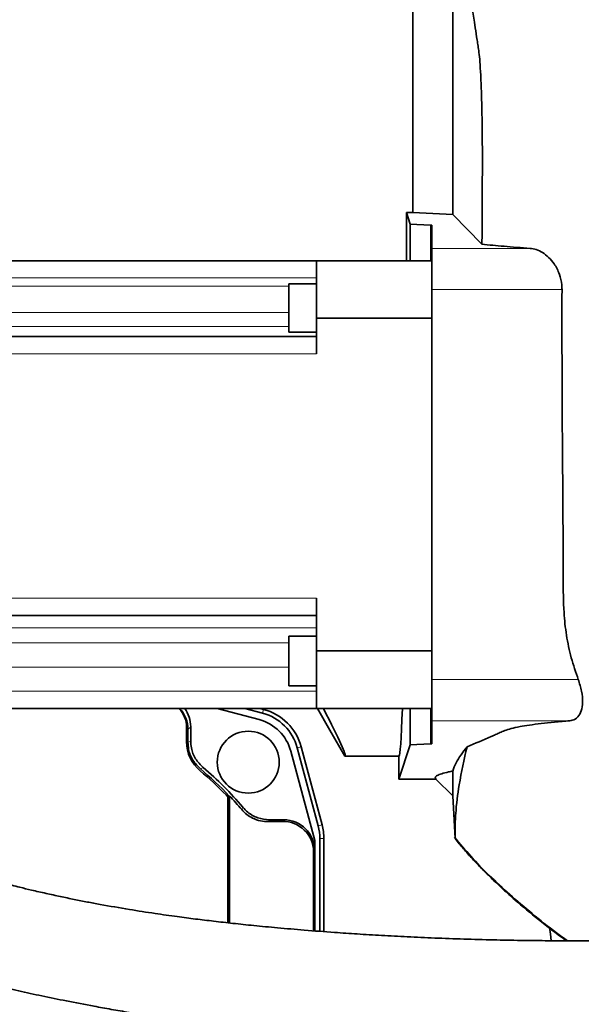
# Model space of a CAD drawing. Header units: millimetres. Extents: x 0 to 12429, y 0 to 8400.
# Tile 26 of 139: x 2458 to 2621, y 5055 to 5341. Entities that reach past the tile are written whole.
import ezdxf

# ---------------------------------------------------------------- set-up
doc = ezdxf.new("R2010")
doc.units = ezdxf.units.MM
doc.header["$LTSCALE"] = 20

msp = doc.modelspace()

# ---------------------------------------------------------------- linework, layer by layer
at = {"color": 7, "linetype": 'Continuous', "lineweight": 35}
for p, q in [((2571.926827, 5363.400932), (2571.926827, 5284.943212)), ((2583.535196, 5284.311056), (2583.535196, 5362.662904)), ((2570.053607, 5284.943212), (2571.926827, 5284.943212)), ((2571.182857, 5281.552709), (2570.053607, 5284.943212)), ((2583.535196, 5284.311056), (2571.926827, 5284.943212)), ((2592.006109, 5275.710639), (2583.535196, 5284.311056)), ((2571.182857, 5281.552709), (2577.075355, 5281.243896)), ((2571.182857, 5270.914591), (2571.182857, 5281.552709)), ((2577.426827, 5281.199427), (2577.426827, 5274.510571)), ((2577.426827, 5274.510571), (2577.426827, 5262.527017)), ((2543.926827, 5270.914591), (2371.126827, 5270.914591)), ((2543.926827, 5270.914591), (2543.926827, 5254.246775)), ((2577.426827, 5270.914591), (2543.926827, 5270.914591)), ((2543.926827, 5264.179833), (2535.926827, 5264.179833)), ((2535.926827, 5257.179833), (2535.926827, 5264.179833)), ((2577.426827, 5262.527017), (2577.426827, 5149.302166)), ((2535.926827, 5250.179833), (2535.926827, 5257.179833)), ((2543.926827, 5243.914591), (2543.926827, 5254.246775)), ((2543.926827, 5254.246775), (2577.426827, 5254.246775)), ((2535.926827, 5250.179833), (2543.926827, 5250.179833)), ((2543.926827, 5248.914591), (2371.126827, 5248.914591)), ((2543.926827, 5157.582408), (2543.926827, 5172.914591)), ((2543.926827, 5167.914591), (2371.126827, 5167.914591)), ((2543.926827, 5161.841841), (2535.926827, 5161.841841)), ((2535.926827, 5154.64935), (2535.926827, 5161.841841)), ((2577.426827, 5157.582408), (2543.926827, 5157.582408)), ((2543.926827, 5157.582408), (2543.926827, 5140.914591)), ((2535.926827, 5147.456859), (2535.926827, 5154.64935)), ((2535.926827, 5147.456859), (2543.926827, 5147.456859)), ((2577.426827, 5149.302166), (2577.426827, 5137.318612)), ((2543.926827, 5140.914591), (2371.126827, 5140.914591)), ((2527.301375, 5137.646709), (2515.105473, 5140.914591)), ((2528.31476, 5139.51844), (2523.10425, 5140.914591)), ((2527.558989, 5140.914591), (2528.613171, 5140.632124)), ((2543.926827, 5140.914591), (2577.426827, 5140.914591)), ((2547.860584, 5134.579774), (2544.203175, 5140.914591)), ((2571.182857, 5130.276474), (2571.182857, 5140.914591)), ((2507.426827, 5135.579774), (2507.426827, 5135.581144)), ((2507.426827, 5131.417264), (2507.426827, 5135.579774)), ((2577.426827, 5137.318612), (2577.426827, 5130.629756)), ((2506.22976, 5135.382707), (2506.22976, 5131.220197)), ((2506.623894, 5131.039431), (2506.623894, 5134.778211)), ((2552.190711, 5127.079774), (2547.860584, 5134.579774)), ((2507.426827, 5131.417264), (2507.426827, 5131.416551)), ((2539.479178, 5129.766117), (2545.557309, 5107.082221)), ((2567.892116, 5120.396222), (2571.182857, 5130.276474)), ((2577.075355, 5130.585286), (2571.182857, 5130.276474)), ((2543.426827, 5102.579774), (2536.493763, 5128.454321)), ((2544.443625, 5106.78381), (2538.365493, 5129.467706)), ((2567.892116, 5127.079774), (2552.190711, 5127.079774)), ((2567.892116, 5127.079774), (2567.892116, 5120.396222)), ((2511.026827, 5123.733515), (2511.026334, 5123.733926)), ((2583.535196, 5115.471405), (2583.535196, 5122.718651)), ((2578.610378, 5120.396222), (2567.892116, 5120.396222)), ((2578.610378, 5120.396222), (2583.535196, 5115.471405)), ((2517.678036, 5115.762017), (2518.22976, 5115.182707)), ((2518.623894, 5115.452257), (2518.676259, 5115.472899)), ((2518.623894, 5115.452257), (2518.623894, 5078.59765)), ((2518.676259, 5115.472899), (2518.676259, 5078.591752)), ((2584.184598, 5103.080081), (2583.535196, 5115.471405)), ((2518.22976, 5115.182707), (2518.22976, 5078.642043)), ((2522.58098, 5112.17928), (2522.580569, 5112.179774)), ((2530.004147, 5108.026935), (2533.944132, 5108.095707)), ((2530.263604, 5108.579774), (2530.264318, 5108.579774)), ((2534.426827, 5108.579774), (2530.264318, 5108.579774)), ((2534.428198, 5108.579774), (2534.426827, 5108.579774)), ((2543.426827, 5099.581144), (2543.426827, 5102.579774)), ((2544.927951, 5076.168696), (2544.927951, 5103.104986)), ((2546.080922, 5103.104986), (2546.080922, 5076.080321)), ((2543.102623, 5099.25694), (2543.102623, 5076.308606)), ((2543.426827, 5099.579774), (2543.426827, 5099.581144)), ((2543.426827, 5076.283756), (2543.426827, 5099.579774)), ((2616.421113, 5073.417311), (2616.015329, 5073.712639))]:
    msp.add_line(p, q, dxfattribs=at)
at = {"color": 8, "linetype": 'Continuous', "lineweight": 18}
for p, q in [((2577.075355, 5270.914591), (2577.075355, 5281.243896)), ((2605.959602, 5274.510571), (2577.426827, 5274.510571)), ((2543.926827, 5265.914591), (2371.126827, 5265.914591)), ((2535.926827, 5263.54271), (2371.126827, 5263.54271)), ((2615.243112, 5262.527017), (2577.426827, 5262.527017)), ((2535.926827, 5255.85896), (2371.126827, 5255.85896)), ((2535.926827, 5251.847925), (2371.126827, 5251.847925)), ((2543.926827, 5243.914591), (2371.126827, 5243.914591)), ((2543.926827, 5172.914591), (2371.126827, 5172.914591)), ((2543.926827, 5164.314591), (2371.126827, 5164.314591)), ((2535.926827, 5159.924061), (2371.126827, 5159.924061)), ((2535.926827, 5152.848595), (2371.126827, 5152.848595)), ((2619.96194, 5149.302166), (2577.426827, 5149.302166)), ((2543.926827, 5145.914591), (2371.126827, 5145.914591)), ((2528.613171, 5140.632124), (2528.31476, 5139.51844)), ((2577.075355, 5130.585286), (2577.075355, 5140.914591)), ((2507.426827, 5135.581144), (2506.623894, 5134.778211)), ((2617.484703, 5137.318612), (2577.426827, 5137.318612)), ((2539.479178, 5129.766117), (2538.365493, 5129.467706)), ((2533.944132, 5108.095707), (2534.428198, 5108.579774)), ((2545.557309, 5107.082221), (2544.443625, 5106.78381)), ((2546.080922, 5103.104986), (2544.927951, 5103.104986)), ((2543.426827, 5099.581144), (2543.102623, 5099.25694))]:
    msp.add_line(p, q, dxfattribs=at)
at = {"color": 8, "linetype": 'Continuous', "lineweight": 18, "flags": 128}
for points in [[(2506.623894, 5131.039431), (2507.024632, 5131.22788), (2507.426827, 5131.416551)], [(2511.026334, 5123.733926), (2510.689903, 5123.559735), (2510.252537, 5123.332632)], [(2530.263604, 5108.579774), (2530.113582, 5108.259886), (2530.004147, 5108.026935)]]:
    msp.add_lwpolyline(points, dxfattribs=at)
at = {"color": 7, "linetype": 'Continuous', "lineweight": 35, "flags": 128}
msp.add_lwpolyline([(2611.645959, 5077.244193), (2611.911808, 5075.303682), (2612.142496, 5073.455841)], dxfattribs=at)
at = {"color": 7, "linetype": 'Continuous', "lineweight": 18}
msp.add_circle((2472.871416, 5205.914591), 333.920663, dxfattribs=at)
at = {"color": 7, "linetype": 'Continuous', "lineweight": 35}
msp.add_circle((2524.137505, 5125.290452), 9, dxfattribs=at)
for centre, radius, start, end in [((2498.22976, 5135.382707), 8, 0, 43.74782268), ((2498.426827, 5135.579774), 9, 0.00872543, 36.35293647), ((2524.635936, 5125.788883), 14.213883, 15, 75), ((2524.635936, 5125.788883), 15.366854, 15, 75), ((2523.936727, 5125.089674), 13, 15, 75), ((2517.22976, 5131.220197), 11, 180, 230.2081805), ((2453.22976, 5054.382707), 89, 43.60281897, 50.2081805), ((2453.426827, 5054.579774), 89.197067, 43.03534416, 50.42553946), ((2453.426827, 5054.579774), 90, 39.7918195, 50.2081805), ((2534.426827, 5099.579774), 9, 0.00872642, 89.99127358), ((2530.714068, 5103.104986), 15.366854, 0, 15), ((2530.714068, 5103.104986), 14.213883, 0, 15)]:
    msp.add_arc(centre, radius, start, end, dxfattribs=at)
at = {"color": 8, "linetype": 'Continuous', "lineweight": 18}
msp.add_arc((2192.062026, 5283.096793), 372.09619, 332.54060085, 332.65567252, dxfattribs=at)
at = {"color": 7, "linetype": 'Continuous', "lineweight": 35}
for centre, major_axis, ratio, start_param, end_param in [((2567.892116, 5254.579774), (0, 127.5), 0.0174550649, 4.8408582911, 4.9528440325), ((2576.226827, 5281.199427), (1.2, 0), 0.0524077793, 0, 0.7853981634), ((2497.622523, 5134.77547), (6.3659, 6.3659), 0.9996954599, 5.497939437, 6.2481570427), ((2478.578551, 5254.579774), (-73.656342, 127.489062), 0.0226737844, 3.1284937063, 3.5986629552), ((2567.892116, 5254.579774), (0, 127.5), 0.0174550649, 3.1415926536, 3.6117619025), ((2576.226827, 5130.629756), (1.2, 0), 0.0524077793, 5.4977871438, 6.2831853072), ((2454.96527, 5054.579774), (88.137353, 0), 0.9998476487, 0.702451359, 0.762863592), ((2533.941341, 5099.094288), (8.464721, 3.593061), 0.9751955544, 5.8907146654, 7.4612064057)]:
    msp.add_ellipse(centre, major_axis=major_axis, ratio=ratio, start_param=start_param, end_param=end_param, dxfattribs=at)
for points, knots in [([(2584.184646, 5405.841164), (2584.184647, 5405.836638), (2584.184661, 5405.751597), (2584.184354, 5404.998415), (2584.185742, 5403.377918), (2584.178339, 5399.419674), (2584.258082, 5390.979244), (2584.914092, 5379.727401), (2586.281579, 5365.93473), (2588.038758, 5352.247236), (2589.537521, 5341.900967), (2590.502632, 5335.60107), (2590.863549, 5333.217426), (2591.147319, 5331.526628), (2591.412301, 5328.787458), (2591.645629, 5324.996423), (2591.838483, 5320.278812), (2591.983527, 5314.855706), (2592.080534, 5308.782129), (2592.125564, 5302.426011), (2592.119849, 5295.882889), (2592.05397, 5287.248602), (2592.024044, 5280.516427), (2592.006985, 5275.945343), (2592.006109, 5275.710639)], [0, 0, 0, 0, 0.0014415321, 0.0270830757, 0.0623007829, 0.0977441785, 0.1691752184, 0.3099384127, 0.4507255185, 0.5914855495, 0.7322499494, 0.7684070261, 0.7864855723, 0.8045651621, 0.823941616, 0.8438784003, 0.8632550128, 0.8831933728, 0.9025605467, 0.9224900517, 0.9410862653, 0.9600165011, 0.997947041, 1, 1, 1, 1]), ([(2592.006109, 5275.710639), (2594.066356, 5275.50328), (2598.203433, 5275.086891), (2603.367312, 5274.70319), (2605.959602, 5274.510571)], [0, 0, 0, 0, 0.4979955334, 1, 1, 1, 1]), ([(2605.959602, 5274.510571), (2606.568237, 5274.419223), (2607.785421, 5274.236541), (2609.621922, 5273.337933), (2611.39568, 5271.9659), (2613.137258, 5269.922247), (2614.535595, 5267.222177), (2615.182182, 5264.521364), (2615.229006, 5262.98872), (2615.243112, 5262.527017)], [0, 0, 0, 0, 0.1469565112, 0.2938924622, 0.4448347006, 0.5955082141, 0.778712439, 0.9333379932, 1, 1, 1, 1]), ([(2615.243112, 5262.527017), (2615.236323, 5250.721278), (2615.222075, 5225.9447), (2615.561468, 5197.920891), (2615.576232, 5178.463773), (2615.629091, 5169.755271), (2616.434306, 5162.112259), (2617.82536, 5155.598867), (2619.250238, 5151.399618), (2619.96194, 5149.302166)], [0, 0, 0, 0, 0.3114195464, 0.6535728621, 0.7391854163, 0.8247626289, 0.8831003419, 0.9416106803, 1, 1, 1, 1]), ([(2619.96194, 5149.302166), (2620.324823, 5148.16822), (2621.051749, 5145.896699), (2621.325226, 5142.655463), (2620.921895, 5140.058796), (2619.880187, 5138.249816), (2618.6296, 5137.480456), (2617.740146, 5137.354722), (2617.484703, 5137.318612)], [0, 0, 0, 0, 0.1863919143, 0.3733803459, 0.5499406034, 0.7268336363, 0.9215492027, 1, 1, 1, 1]), ([(2617.484703, 5137.318612), (2615.983944, 5137.185064), (2612.982453, 5136.91797), (2609.100297, 5136.496302), (2605.694636, 5136.06053), (2602.714575, 5135.572658), (2600.387199, 5135.035751), (2598.572036, 5134.454461), (2597.191615, 5133.869173), (2596.006221, 5133.282422), (2592.808658, 5131.914531), (2590.007014, 5130.742454), (2587.671527, 5129.765396)], [0, 0, 0, 0, 0.059746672, 0.1194922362, 0.1803777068, 0.2412473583, 0.3168522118, 0.3925301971, 0.4683883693, 0.5443213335, 0.6201403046, 1, 1, 1, 1]), ([(2510.252537, 5123.332632), (2509.459441, 5124.133671), (2507.873249, 5125.73575), (2506.781088, 5128.556543), (2506.667104, 5130.356932), (2506.623894, 5131.039431)], [0, 0, 0, 0, 0.3830644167, 0.7661294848, 1, 1, 1, 1]), ([(2507.426827, 5131.416551), (2507.468523, 5130.746913), (2507.579829, 5128.959313), (2508.655945, 5126.146467), (2510.236204, 5124.538106), (2511.026334, 5123.733926)], [0, 0, 0, 0, 0.2304674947, 0.6152338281, 1, 1, 1, 1]), ([(2583.535196, 5122.718651), (2583.815404, 5123.502995), (2584.375858, 5125.071789), (2585.878534, 5127.420626), (2587.074765, 5128.984985), (2587.671527, 5129.765396)], [0, 0, 0, 0, 0.3338051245, 0.6676561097, 1, 1, 1, 1]), ([(2587.671527, 5129.765396), (2586.84369, 5126.081235), (2585.388046, 5119.60311), (2584.391824, 5111.619757), (2584.188806, 5106.893568), (2584.182741, 5104.638688), (2584.184987, 5103.676905), (2584.184717, 5103.534226), (2584.18459, 5103.466734)], [0, 0, 0, 0, 0.4046837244, 0.7115844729, 0.8788151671, 0.9206460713, 0.9624628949, 1, 1, 1, 1]), ([(2668.42548, 5074.400383), (2667.685881, 5074.373384), (2664.48529, 5074.256546), (2659.169095, 5074.085583), (2652.816511, 5073.898976), (2647.483834, 5073.763189), (2643.162302, 5073.667497), (2639.880644, 5073.60432), (2637.59747, 5073.565364), (2636.08232, 5073.541707), (2634.897495, 5073.524365), (2633.6785, 5073.507668), (2631.482667, 5073.480062), (2628.03575, 5073.444677), (2623.065499, 5073.413403), (2617.067944, 5073.406347), (2610.353558, 5073.43961), (2602.997925, 5073.525888), (2595.103019, 5073.676403), (2586.772447, 5073.903968), (2578.429466, 5074.203918), (2570.465966, 5074.557536), (2562.965705, 5074.951628), (2555.924947, 5075.376662), (2548.460363, 5075.883358), (2540.735418, 5076.474903), (2532.912423, 5077.150834), (2525.999593, 5077.811627), (2519.822871, 5078.455114), (2514.192716, 5079.088472), (2508.804577, 5079.740934), (2503.142156, 5080.478526), (2496.736037, 5081.383967), (2489.254702, 5082.548058), (2482.707111, 5083.683731), (2477.368475, 5084.688102), (2473.534285, 5085.445009), (2469.529236, 5086.275467), (2465.403083, 5087.174723), (2461.470272, 5088.075151), (2458.147361, 5088.869582), (2455.682197, 5089.477947), (2453.970809, 5089.909377), (2452.576633, 5090.266047), (2451.173269, 5090.629869), (2449.523737, 5091.0642), (2447.166843, 5091.695915), (2443.979853, 5092.573003), (2439.843351, 5093.753165), (2434.452341, 5095.354322), (2427.998735, 5097.372817), (2420.783763, 5099.765982), (2413.723164, 5102.236935), (2405.245197, 5105.356304), (2395.534928, 5109.172019), (2384.773678, 5113.748697), (2374.619247, 5118.439599), (2367.140892, 5122.098426), (2363.050974, 5124.28987), (2362.142961, 5124.776398)], [0, 0, 0, 0, 0.0070238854, 0.0303956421, 0.050519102, 0.0674237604, 0.081130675, 0.0916550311, 0.0986727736, 0.1028778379, 0.1060852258, 0.1099586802, 0.1144975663, 0.1270252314, 0.1428532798, 0.1619673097, 0.1843494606, 0.2070775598, 0.2323752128, 0.2599691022, 0.2869158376, 0.312382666, 0.3363788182, 0.3589135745, 0.3799962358, 0.4080886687, 0.4331562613, 0.4552255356, 0.4746144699, 0.4926636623, 0.509543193, 0.5266997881, 0.5475203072, 0.5716408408, 0.5993197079, 0.6112244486, 0.6237092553, 0.6367738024, 0.6504182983, 0.66417045, 0.6754272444, 0.6831403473, 0.6884796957, 0.6923188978, 0.6968947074, 0.7023191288, 0.7085916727, 0.7201605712, 0.7338196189, 0.7495659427, 0.7737101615, 0.798182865, 0.8219029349, 0.8448793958, 0.8840909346, 0.9210246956, 0.9558441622, 0.9901968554, 1, 1, 1, 1]), ([(2578.610378, 5120.396222), (2578.508187, 5120.567735), (2578.303253, 5120.911685), (2578.917165, 5121.430569), (2580.214944, 5121.950111), (2581.861066, 5122.380078), (2583.119501, 5122.634582), (2583.535196, 5122.718651)], [0, 0, 0, 0, 0.2193272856, 0.4398374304, 0.6638530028, 0.8889617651, 1, 1, 1, 1]), ([(2530.004147, 5108.026935), (2529.228026, 5108.063754), (2527.65246, 5108.138497), (2525.544642, 5108.903981), (2523.695512, 5110.003627), (2522.728022, 5111.006756), (2522.237046, 5111.515818)], [0, 0, 0, 0, 0.2798299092, 0.5680686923, 0.7808063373, 1, 1, 1, 1]), ([(2522.58098, 5112.17928), (2523.041582, 5111.691429), (2524.271162, 5110.389109), (2526.898234, 5108.916484), (2529.141814, 5108.692011), (2530.263604, 5108.579774)], [0, 0, 0, 0, 0.2304674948, 0.6152338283, 1, 1, 1, 1]), ([(2584.025686, 5103.494176), (2585.583466, 5101.627137), (2588.772007, 5097.805591), (2594.184382, 5092.267258), (2600.143183, 5086.708097), (2606.681046, 5081.170059), (2612.295883, 5076.709835), (2615.768961, 5074.186967), (2616.831305, 5073.415272)], [0, 0, 0, 0, 0.16558964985, 0.33893689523, 0.52071100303, 0.71148307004, 0.91174847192, 1, 1, 1, 1]), ([(2584.184598, 5103.080081), (2584.98747, 5102.102023), (2586.620911, 5100.112171), (2589.244472, 5097.187024), (2592.043138, 5094.240559), (2595.026926, 5091.280684), (2598.191591, 5088.303862), (2602.632694, 5084.334325), (2608.535011, 5079.38903), (2613.475169, 5075.640257), (2616.015353, 5073.712672)], [0, 0, 0, 0, 0.0874206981, 0.1778569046, 0.2714112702, 0.3681697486, 0.4682027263, 0.5715660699, 0.779703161, 1, 1, 1, 1]), ([(2351.465619, 5096.54638), (2352.314479, 5096.100677), (2355.734947, 5094.304725), (2362.010305, 5091.228032), (2370.57414, 5087.192609), (2380.009972, 5083.037548), (2390.411469, 5078.784049), (2400.368735, 5075.057536), (2409.340084, 5071.966571), (2416.756099, 5069.580989), (2423.510853, 5067.539735), (2429.565736, 5065.80888), (2434.941979, 5064.345099), (2439.953217, 5063.037181), (2445.222251, 5061.715874), (2451.090745, 5060.309233), (2457.544661, 5058.838863), (2464.332209, 5057.37205), (2471.635278, 5055.879261), (2478.34697, 5054.590256), (2484.432993, 5053.484663), (2489.667046, 5052.576352), (2494.871221, 5051.717955), (2499.6058, 5050.976569), (2503.443057, 5050.40292), (2506.259221, 5049.997406), (2508.428033, 5049.693458), (2510.599976, 5049.395805), (2513.440944, 5049.018052), (2517.248868, 5048.534055), (2522.038096, 5047.961805), (2527.773024, 5047.329139), (2534.449949, 5046.662393), (2542.04924, 5045.991174), (2550.281616, 5045.366184), (2560.833149, 5044.695668), (2572.993359, 5044.113658), (2586.351865, 5043.697337), (2598.457023, 5043.479873), (2609.288532, 5043.395435), (2617.826596, 5043.393846), (2624.80735, 5043.424483), (2630.987517, 5043.470848), (2638.128649, 5043.549494), (2646.244187, 5043.669022), (2655.337818, 5043.844292), (2662.841225, 5044.011991), (2667.313597, 5044.143331), (2668.427516, 5044.176044)], [0, 0, 0, 0, 0.0087969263, 0.0354470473, 0.0641121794, 0.0956491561, 0.1300250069, 0.1672208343, 0.1932573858, 0.2172632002, 0.2389393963, 0.2583066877, 0.2753757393, 0.2903928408, 0.3061397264, 0.3255407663, 0.346128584, 0.3673141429, 0.3897681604, 0.4151233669, 0.4306594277, 0.4471359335, 0.4644074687, 0.47960052, 0.4915982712, 0.5003967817, 0.5059933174, 0.5119040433, 0.520776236, 0.5327034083, 0.5476896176, 0.5657406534, 0.5864604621, 0.6101550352, 0.6366800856, 0.6631288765, 0.708211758, 0.7493983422, 0.7866601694, 0.8199653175, 0.8492813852, 0.8653461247, 0.8842823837, 0.9061809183, 0.9310542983, 0.9589137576, 0.98976678, 1, 1, 1, 1])]:
    msp.add_open_spline(points, degree=3, knots=knots, dxfattribs=at)

doc.saveas('drawing.dxf')
